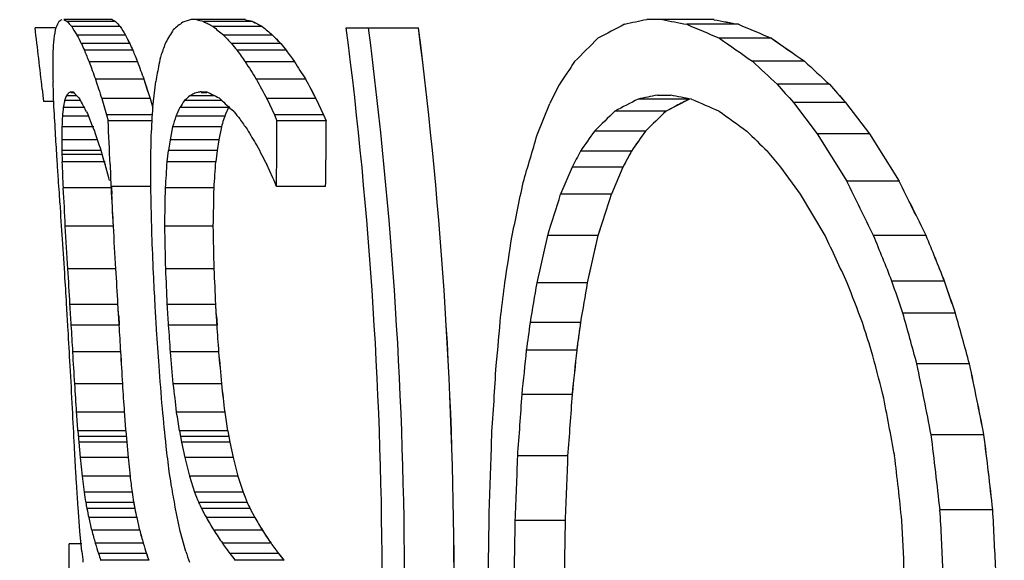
# Model space of a CAD drawing. Header units: millimetres. Extents: x 0 to 420, y 0 to 297.
# Tile 35 of 170: x 78.95 to 81, y 192.01 to 193.14. Entities that reach past the tile are written whole.
import ezdxf

# ---------------------------------------------------------------- set-up
doc = ezdxf.new("R2010")
doc.units = ezdxf.units.MM
doc.header["$LTSCALE"] = 23.1
doc.layers.get('0').update_dxf_attribs({"linetype": 'CONTINUOUS'})
doc.layers.add('03___PRT_ALL_CURVES', color=7, linetype='CONTINUOUS')
doc.layers.add('DIM_PILOTEES', color=7, linetype='CONTINUOUS')
doc.styles.get("Standard").update_dxf_attribs({"font": 'txt', "width": 0.7})
doc.dimstyles.new('DIMSTYLE_1', dxfattribs={"dimtxt": 2.5, "dimasz": 3.5, "dimexe": 2, "dimexo": 0, "dimtad": 1, "dimdec": 0, "dimlfac": 5, "dimdsep": 46, "dimtxsty": 'Standard', "dimblk": '_FILLED', "dimblk1": '_FILLED', "dimblk2": '_FILLED', "dimcen": 0.09, "dimazin": 2, "dimtp": 0.5, "dimtm": 0.5, "dimtfac": 1, "dimtdec": 0, "dimtofl": 0, "dimtmove": 0, "dimatfit": 3, "dimldrblk": '_FILLED', "dimfxl": 0, "dimtolj": 1, "dimarcsym": 0})

# ---------------------------------------------------------------- blocks, each defined once
blk = doc.blocks.new('_FILLED')
at = {"color": 0, "linetype": 'ByBlock'}
blk.add_solid([(0, 0), (-1, 0.14286), (-1, -0.14286)], dxfattribs=at)
blk = doc.blocks.new('*D1')
at = {"layer": 'DIM_PILOTEES', "color": 2, "linetype": 'Continuous'}
for p, q in [((83.9276, 250.0604), (41.8293, 250.0604)), ((43.8293, 250.0604), (43.8293, 210.7254)), ((43.8293, 171.3904), (43.8293, 210.7254)), ((73.8032, 171.3904), (41.8293, 171.3904))]:
    blk.add_line(p, q, dxfattribs=at)
at = {"layer": 'DIM_PILOTEES', "color": 2, "linetype": 'Continuous', "xscale": 3.5, "yscale": 3.5, "zscale": 3.5}
for p, rotation in [((43.8293, 250.0604), 90), ((43.8293, 171.3904), 270)]:
    blk.add_blockref('_FILLED', p, dxfattribs=dict(at, rotation=rotation))
at = {"layer": 'DIM_PILOTEES', "color": 2, "linetype": 'Continuous', "insert": (40.7043, 210.7254), "char_height": 2.5, "width": 8.303571, "attachment_point": 2, "rotation": 90, "line_spacing_factor": 0.9}
blk.add_mtext('{\\ftxt;\\W0.0001;\\H0.0001;\\~}{\\ftxt;\\W2.2142857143;\\H2.5; }{\\ftxt;\\W0.0001;\\H0.0001;\\~}', dxfattribs=at)
blk = doc.blocks.new('*D2')
at = {"layer": 'DIM_PILOTEES', "color": 2, "linetype": 'Continuous'}
for p, q in [((81.6884, 250.0604), (48.8891, 250.0604)), ((50.8891, 250.0604), (50.8891, 213.2554)), ((50.8891, 176.4504), (50.8891, 213.2554)), ((75.4494, 176.4504), (48.8891, 176.4504))]:
    blk.add_line(p, q, dxfattribs=at)
at = {"layer": 'DIM_PILOTEES', "color": 2, "linetype": 'Continuous', "xscale": 3.5, "yscale": 3.5, "zscale": 3.5}
for p, rotation in [((50.8891, 250.0604), 90), ((50.8891, 176.4504), 270)]:
    blk.add_blockref('_FILLED', p, dxfattribs=dict(at, rotation=rotation))
at = {"layer": 'DIM_PILOTEES', "color": 2, "linetype": 'Continuous', "insert": (47.7641, 213.2554), "char_height": 2.5, "width": 8.571429, "attachment_point": 2, "rotation": 90, "line_spacing_factor": 0.9}
blk.add_mtext('{\\ftxt;\\W0.0001;\\H0.0001;\\~}{\\ftxt;\\W2.2857142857;\\H2.5; }{\\ftxt;\\W0.0001;\\H0.0001;\\~}', dxfattribs=at)

msp = doc.modelspace()

# ---------------------------------------------------------------- linework, layer by layer
at = {"color": 7, "linetype": 'Continuous'}
for p, q in [((79.1389, 193.1402), (79.0378, 193.1402)), ((79.4173, 193.1402), (79.304, 193.1402)), ((80.3959, 193.1402), (80.2555, 193.1402)), ((79.0197, 193.1234), (78.9776, 193.1234)), ((79.1454, 193.1366), (79.0443, 193.1366)), ((79.1552, 193.1259), (79.0541, 193.1259)), ((79.4318, 193.1366), (79.3293, 193.1366)), ((79.4522, 193.1259), (79.3496, 193.1259)), ((79.6277, 193.1234), (79.7785, 193.1234)), ((80.4471, 193.1305), (80.339, 193.1305)), ((79.1663, 193.1081), (79.0652, 193.1081)), ((79.4738, 193.1081), (79.3711, 193.1081)), ((80.5157, 193.1016), (80.4072, 193.1016)), ((79.1754, 193.0902), (79.0742, 193.0902)), ((79.4908, 193.0902), (79.388, 193.0902)), ((79.1817, 193.0762), (79.0806, 193.0762)), ((79.5022, 193.0762), (79.3995, 193.0762)), ((79.1916, 193.0522), (79.0904, 193.0522)), ((79.5197, 193.0522), (79.4168, 193.0522)), ((80.5849, 193.0534), (80.4761, 193.0534)), ((79.2048, 193.0161), (79.1037, 193.0161)), ((79.2048, 193.0161), (79.2114, 192.9956)), ((79.5423, 193.0161), (79.4395, 193.0161)), ((78.9927, 192.9949), (78.9955, 192.9692)), ((79.0171, 192.9579), (79.0151, 193.0108)), ((79.2114, 192.9956), (79.2159, 192.9819)), ((79.2238, 192.9579), (79.2298, 193.0108)), ((80.6369, 193.0051), (80.5279, 193.0051)), ((79.0438, 192.9822), (79.043, 192.9812)), ((79.0648, 192.9812), (79.043, 192.9812)), ((79.0492, 192.988), (79.0478, 192.9873)), ((79.0522, 192.9893), (79.0571, 192.9893)), ((79.0571, 192.9873), (79.0522, 192.9873)), ((79.2181, 192.9751), (79.117, 192.9751)), ((79.117, 192.9751), (79.1269, 192.9413)), ((79.2159, 192.9819), (79.2181, 192.9751)), ((79.2181, 192.9751), (79.2237, 192.9561)), ((79.3052, 192.9832), (79.301, 192.9812)), ((79.3528, 192.9812), (79.301, 192.9812)), ((79.3174, 192.988), (79.3138, 192.9873)), ((79.3246, 192.9893), (79.3363, 192.9893)), ((79.3363, 192.9873), (79.3246, 192.9873)), ((79.5644, 192.9751), (79.4615, 192.9751)), ((79.4615, 192.9751), (79.4775, 192.9413)), ((79.5644, 192.9751), (79.5804, 192.9413)), ((80.2776, 192.9826), (80.3055, 192.9826)), ((79.0171, 192.9692), (78.9955, 192.9692)), ((79.0374, 192.9614), (79.0365, 192.9567)), ((79.0801, 192.9567), (79.0365, 192.9567)), ((79.0398, 192.9727), (79.0392, 192.971)), ((79.0722, 192.971), (79.0392, 192.971)), ((79.382, 192.9567), (79.28, 192.9567)), ((79.368, 192.971), (79.2897, 192.971)), ((80.0265, 192.8992), (80.0527, 192.9652)), ((80.3447, 192.9743), (80.2374, 192.9743)), ((80.3202, 192.9617), (80.296, 192.9491)), ((80.3447, 192.9743), (80.3365, 192.9701)), ((80.6709, 192.9671), (80.5617, 192.9671)), ((80.5617, 192.9671), (80.6114, 192.9016)), ((80.6709, 192.9671), (80.7208, 192.9016)), ((79.0892, 192.9383), (79.0347, 192.9383)), ((79.0852, 192.9475), (79.0825, 192.9523)), ((79.2238, 192.9413), (79.1269, 192.9413)), ((79.1269, 192.9413), (79.1302, 192.929)), ((79.3737, 192.9383), (79.2718, 192.9383)), ((79.3737, 192.9383), (79.3713, 192.9308)), ((79.375, 192.9414), (79.3737, 192.9383)), ((79.3934, 192.9475), (79.3881, 192.9523)), ((79.5804, 192.9413), (79.4775, 192.9413)), ((79.4775, 192.9413), (79.4828, 192.929)), ((79.5804, 192.9413), (79.5857, 192.929)), ((80.296, 192.9491), (80.1891, 192.9491)), ((79.0337, 192.9158), (79.0335, 192.8893)), ((79.1001, 192.9158), (79.0337, 192.9158)), ((79.2222, 192.929), (79.1302, 192.929)), ((79.265, 192.9158), (79.2595, 192.8893)), ((79.3668, 192.9158), (79.265, 192.9158)), ((79.3668, 192.9158), (79.3612, 192.8893)), ((79.5857, 192.929), (79.4828, 192.929)), ((80.2527, 192.9072), (80.1461, 192.9072)), ((80.7208, 192.9016), (80.6114, 192.9016)), ((80.6114, 192.9016), (80.6731, 192.8025)), ((80.7208, 192.9016), (80.7827, 192.8025)), ((79.1075, 192.8893), (79.0335, 192.8893)), ((79.0335, 192.8893), (79.0338, 192.8669)), ((79.2595, 192.8893), (79.2562, 192.8669)), ((79.3612, 192.8893), (79.2595, 192.8893)), ((79.3612, 192.8893), (79.3578, 192.8669)), ((79.1148, 192.8669), (79.0338, 192.8669)), ((79.0338, 192.8669), (79.0344, 192.8431)), ((79.1173, 192.8586), (79.034, 192.8586)), ((79.2535, 192.8431), (79.2562, 192.8669)), ((79.3578, 192.8669), (79.2562, 192.8669)), ((79.3578, 192.8669), (79.3551, 192.8431)), ((80.2234, 192.8652), (80.117, 192.8652)), ((80.5357, 192.8321), (80.5075, 192.8652)), ((79.1238, 192.8431), (79.0344, 192.8431)), ((79.1315, 192.8093), (79.1238, 192.8373)), ((79.1343, 192.8375), (79.1352, 192.8146)), ((79.3551, 192.8431), (79.2535, 192.8431)), ((79.4743, 192.8093), (79.4615, 192.8373)), ((80.0994, 192.8321), (80.0755, 192.7752)), ((80.2056, 192.8321), (80.0994, 192.8321)), ((80.2056, 192.8321), (80.1815, 192.7752)), ((80.5769, 192.7752), (80.5357, 192.8321)), ((79.1352, 192.8146), (79.1361, 192.7916)), ((79.133, 192.8037), (79.1315, 192.8093)), ((79.2195, 192.7916), (79.1361, 192.7916)), ((79.137, 192.7917), (79.1371, 192.7885)), ((79.4768, 192.8037), (79.4743, 192.8093)), ((79.4819, 192.7916), (79.4768, 192.8037)), ((79.5846, 192.7916), (79.4819, 192.7916)), ((80.7827, 192.8025), (80.6731, 192.8025)), ((79.1371, 192.7885), (79.0367, 192.7885)), ((79.1371, 192.7885), (79.1378, 192.7752)), ((79.3515, 192.7885), (79.25, 192.7885)), ((80.1815, 192.7752), (80.0755, 192.7752)), ((80.628, 192.689), (80.5769, 192.7752)), ((79.1412, 192.7087), (79.0408, 192.7087)), ((79.3499, 192.7087), (79.2485, 192.7087)), ((80.1541, 192.689), (80.0484, 192.689)), ((80.839, 192.6888), (80.7293, 192.6888)), ((79.1464, 192.6192), (79.0461, 192.6192)), ((79.3518, 192.6192), (79.2505, 192.6192)), ((80.1318, 192.59), (80.0263, 192.59)), ((80.8774, 192.5938), (80.7675, 192.5938)), ((79.1508, 192.5449), (79.0505, 192.5449)), ((79.3551, 192.5449), (79.2538, 192.5449)), ((80.9002, 192.5267), (80.7902, 192.5267)), ((79.1534, 192.5015), (79.0532, 192.5015)), ((79.3577, 192.5015), (79.2565, 192.5015)), ((80.1176, 192.5073), (80.0123, 192.5073)), ((79.1567, 192.4454), (79.0565, 192.4454)), ((79.3617, 192.4454), (79.2605, 192.4454)), ((80.1097, 192.449), (80.0045, 192.449)), ((80.9297, 192.4205), (80.8197, 192.4205)), ((79.1607, 192.3785), (79.0606, 192.3785)), ((79.3676, 192.3785), (79.2664, 192.3785)), ((80.1, 192.3567), (79.995, 192.3567)), ((79.1645, 192.3197), (79.0644, 192.3197)), ((79.3745, 192.3197), (79.2733, 192.3197)), ((79.1674, 192.2803), (79.0672, 192.2803)), ((79.0672, 192.2803), (79.0691, 192.2571)), ((79.1674, 192.2803), (79.1693, 192.2571)), ((79.3804, 192.2803), (79.2793, 192.2803)), ((79.2793, 192.2803), (79.2836, 192.2571)), ((79.3804, 192.2803), (79.3848, 192.2571)), ((79.1683, 192.2688), (79.0682, 192.2688)), ((79.1693, 192.2571), (79.0691, 192.2571)), ((79.0691, 192.2571), (79.0721, 192.2246)), ((79.1693, 192.2571), (79.1722, 192.2246)), ((79.3826, 192.2688), (79.2814, 192.2688)), ((79.3848, 192.2571), (79.2836, 192.2571)), ((79.2836, 192.2571), (79.2905, 192.2246)), ((79.3848, 192.2571), (79.3917, 192.2246)), ((80.9597, 192.2722), (80.8496, 192.2722)), ((79.1722, 192.2246), (79.0721, 192.2246)), ((79.0721, 192.2246), (79.076, 192.1858)), ((79.1722, 192.2246), (79.1761, 192.1858)), ((79.3917, 192.2246), (79.2905, 192.2246)), ((79.2905, 192.2246), (79.3003, 192.1858)), ((79.3917, 192.2246), (79.4015, 192.1858)), ((80.0908, 192.2282), (79.9858, 192.2282)), ((79.0635, 192.1826), (79.0627, 192.1956)), ((79.26, 192.1826), (79.258, 192.1956)), ((79.0637, 192.18), (79.0635, 192.1826)), ((79.0646, 192.1645), (79.0637, 192.18)), ((79.1761, 192.1858), (79.076, 192.1858)), ((79.076, 192.1858), (79.0801, 192.1526)), ((79.2604, 192.18), (79.26, 192.1826)), ((79.2628, 192.1645), (79.2604, 192.18)), ((79.4015, 192.1858), (79.3003, 192.1858)), ((79.3003, 192.1858), (79.3108, 192.1526)), ((79.1803, 192.1526), (79.0801, 192.1526)), ((79.4121, 192.1526), (79.3108, 192.1526)), ((79.0712, 192.0707), (79.0674, 192.1212)), ((79.1836, 192.1308), (79.0835, 192.1308)), ((79.186, 192.1179), (79.0859, 192.1179)), ((79.281, 192.0707), (79.2704, 192.1212)), ((79.4207, 192.1308), (79.3194, 192.1308)), ((79.4269, 192.1179), (79.3255, 192.1179)), ((80.9782, 192.1155), (80.868, 192.1155)), ((79.1899, 192.0991), (79.0897, 192.0991)), ((79.4368, 192.0991), (79.3354, 192.0991)), ((80.0855, 192.0928), (79.9806, 192.0928)), ((79.0751, 192.0282), (79.0712, 192.0707)), ((79.1961, 192.0727), (79.0959, 192.0727)), ((79.2925, 192.0282), (79.281, 192.0707)), ((79.4524, 192.0727), (79.3509, 192.0727)), ((79.0751, 192.0443), (79.0488, 192.0443)), ((79.2036, 192.0455), (79.1034, 192.0455)), ((79.4706, 192.0455), (79.369, 192.0455)), ((79.2102, 192.0242), (79.11, 192.0242)), ((79.2151, 192.0099), (79.1148, 192.0099)), ((79.4862, 192.0242), (79.3846, 192.0242)), ((79.4975, 192.0099), (79.3958, 192.0099))]:
    msp.add_line(p, q, dxfattribs=at)
for centre, radius, start, end in [((79.1741, 192.9463), 0.2396, 126.0026, 128.078), ((79.24, 193.5028), 0.4152, 240.8588, 241.8815), ((79.3411, 193.5043), 0.4165, 240.9479, 241.9703), ((79.9312, 190.9699), 2.2591, 106.1192, 106.5901), ((80.0898, 196.2596), 3.2142, 256.0496, 256.3146), ((80.1946, 196.2838), 3.2383, 256.1125, 256.3767), ((82.5234, 182.1523), 11.2194, 101.66253, 101.906), ((82.9525, 207.0954), 14.2073, 259.19064, 259.39978), ((83.0681, 207.2133), 14.3247, 259.24854, 259.45707), ((69.5498, 191.9504), 9.5004, 6.31211, 7.09219), ((80.2661, 192.923), 1.2617, 171.0553, 172.2572), ((79.4103, 192.9654), 0.4198, 156.1734, 158.4997), ((79.4932, 193.5367), 0.6013, 221.71, 223.0905), ((80.0468, 193.7297), 1.1619, 211.308, 212.3414), ((79.5928, 193.5364), 0.6, 221.784, 223.1691), ((80.1424, 193.7273), 1.1559, 211.3499, 212.3891), ((80.8725, 192.1341), 1.8841, 148.4784, 149.4079), ((80.0991, 192.0917), 1.3226, 127.9293, 129.0242), ((80.4008, 195.1441), 2.2756, 241.9096, 242.4871), ((81.0253, 195.129), 2.6116, 230.0842, 230.6969), ((80.5037, 195.1532), 2.2837, 242.0082, 242.5855), ((81.1234, 195.1307), 2.61, 230.185, 230.7994), ((70.5016, 191.9504), 9.2012, 352.67596, 7.32401), ((70.5704, 191.9504), 9.1791, 352.65821, 7.34176), ((70.5809, 191.9504), 9.2721, 352.73228, 7.26769), ((82.8313, 188.0797), 5.691, 117.44, 118.0716), ((83.8329, 201.2799), 8.8668, 246.79371, 247.27274), ((83.9408, 201.3206), 8.9041, 246.89804, 247.37712), ((80.7966, 193.9776), 1.9375, 206.6644, 207.257), ((80.8852, 193.9722), 1.9239, 206.6889, 207.2858), ((81.835, 195.4246), 3.3819, 223.2345, 223.6512), ((81.9252, 195.4202), 3.3697, 223.3251, 223.744), ((84.3431, 188.8699), 5.9547, 134.71781, 135.3799), ((85.9558, 200.9544), 9.6153, 234.7564, 235.25697), ((86.0356, 200.9494), 9.5946, 234.87862, 235.38181), ((82.0663, 192.924), 3.0551, 176.8293, 177.315), ((81.6362, 194.2395), 2.8079, 204.1601, 204.4738), ((81.7149, 194.2302), 2.7836, 204.1749, 204.4914), ((82.5948, 191.8642), 3.5628, 159.824, 160.2665), ((82.7429, 195.8215), 4.3261, 219.1502, 219.3898), ((82.7906, 195.7849), 4.2603, 219.2349, 219.4784), ((85.6908, 193.0105), 6.6764, 179.51379, 179.69252), ((82.7884, 194.5826), 4.0022, 202.1107, 202.4828), ((82.85, 194.5671), 3.9597, 202.1173, 202.4934), ((86.1207, 191.3612), 7.0879, 166.07348, 166.24687), ((83.8773, 196.2929), 5.5135, 215.692, 216.0003), ((83.9685, 196.2931), 5.5042, 215.7643, 216.0734), ((94.3233, 193.2984), 15.3109, 180.94337, 181.07622), ((85.2164, 195.2805), 6.5186, 199.98865, 200.32598), ((85.2285, 195.2479), 6.4238, 199.98725, 200.32956), ((94.5488, 190.2975), 15.5574, 169.82313, 169.95591), ((86.3365, 197.3708), 8.1568, 211.96865, 212.26745), ((86.3476, 197.3234), 8.0538, 212.02786, 212.33068), ((88.0064, 187.7581), 9.5115, 146.17686, 146.53031), ((89.7737, 202.9749), 13.5972, 226.85902, 227.15749), ((89.7721, 202.8981), 13.4656, 226.97836, 227.28042), ((91.8434, 197.1227), 13.3853, 197.86649, 198.05118), ((92.6386, 200.0755), 14.9684, 208.13927, 208.31759), ((92.44, 199.9275), 14.6327, 208.18527, 208.36777), ((96.7747, 184.5349), 18.7268, 153.11353, 153.24537), ((96.7324, 207.401), 21.6755, 221.61741, 221.75206), ((96.4779, 207.1333), 21.2259, 221.72895, 221.86669), ((79.5388, 192.7932), 0.5303, 159.2385, 160.2187), ((79.2613, 192.8145), 0.2746, 141.0127, 142.3695), ((79.1792, 192.7122), 0.3048, 114.6294, 115.2373), ((79.443, 193.3466), 0.5259, 222.7907, 224.6847), ((80.2614, 193.6128), 1.3513, 208.0783, 209.2594), ((80.2312, 191.9457), 1.392, 131.9348, 132.5599), ((80.0055, 191.518), 1.6239, 115.2095, 115.5455), ((79.9608, 189.5951), 3.4534, 100.6157, 100.7378), ((80.3274, 194.9783), 2.2222, 243.5127, 244.2482), ((81.2347, 194.9578), 2.7262, 226.6084, 227.3614), ((82.5752, 181.8658), 11.3517, 101.677, 101.88423), ((82.9491, 206.5412), 13.8138, 258.96707, 259.15026), ((58.9181, 191.8135), 20.1316, 3.08728, 3.25893), ((81.3668, 192.7158), 2.3427, 174.0994, 174.5512), ((80.14, 192.7516), 1.1224, 168.7291, 169.2248), ((59.373, 194.055), 19.8811, 356.66282, 356.83664), ((81.9589, 191.7471), 2.9393, 155.699, 156.0915), ((80.7839, 191.9472), 1.8112, 145.5825, 146.1289), ((82.0447, 191.7437), 2.926, 155.5088, 155.838), ((82.9225, 187.7491), 5.8747, 117.1973, 117.72877), ((83.056, 187.6623), 5.9639, 117.12889, 117.30477), ((83.806, 200.8298), 8.5827, 246.2461, 246.6661), ((84.13, 192.707), 5.1006, 177.401, 177.6536), ((81.499, 193.9849), 2.6272, 203.2577, 203.6054), ((84.6397, 191.2942), 5.614, 162.9707, 163.2103), ((82.5392, 195.4705), 4.0326, 218.7311, 218.9977), ((84.4743, 188.5151), 6.1663, 134.02272, 134.5801), ((84.5645, 188.4992), 6.1662, 133.80791, 134.36744), ((85.9499, 200.5314), 9.3926, 233.82971, 234.26501), ((82.6924, 194.3191), 3.8585, 201.055, 201.4029), ((68.7515, 192.414), 10.3915, 2.33588, 2.84111), ((84.6712, 191.2986), 5.5455, 162.883, 163.0449), ((83.7726, 195.984), 5.3277, 214.938, 215.2251), ((69.3161, 192.9292), 10.1667, 359.48332, 359.99908), ((69.279, 192.9463), 10.3068, 359.14025, 359.90406), ((65.3523, 192.0116), 13.6969, 3.50088, 3.70932), ((85.1886, 194.9874), 6.4329, 198.83103, 199.15073), ((65.761, 193.1795), 13.4623, 358.58884, 358.80055), ((86.272, 197.0238), 7.9911, 210.97488, 211.25913), ((46.8324, 202.6237), 34.5892, 343.49965, 343.67164), ((88.1116, 187.3589), 9.7074, 145.14097, 145.44267), ((88.1183, 187.3836), 9.6113, 144.92099, 145.22651), ((89.9328, 202.6113), 13.5581, 225.70388, 225.95873), ((91.7046, 196.6702), 13.1517, 196.7628, 196.94393), ((92.4839, 199.5704), 14.6601, 207.16602, 207.34096), ((96.5837, 184.0907), 18.6586, 151.94829, 152.06344), ((96.2311, 184.2604), 18.1739, 151.74005, 151.8585), ((67.3172, 192.0494), 11.7336, 3.72977, 3.90257), ((61.4825, 192.1017), 17.5676, 2.24054, 2.41894), ((67.714, 192.8402), 11.5052, 359.86282, 0.03873), ((61.8109, 193.9366), 17.4769, 356.23321, 356.41275), ((61.4646, 193.9969), 17.9277, 356.13501, 356.31006), ((69.279, 192.9295), 10.2038, 359.22584, 359.48348), ((68.2133, 192.0541), 10.8392, 3.71901, 4.01318), ((68.5765, 192.6479), 10.644, 0.58786, 0.88676), ((64.2155, 196.0067), 16.1042, 348.09857, 348.51299), ((59.0011, 182.0379), 24.1982, 26.11365, 26.41396), ((58.4638, 181.6826), 24.9357, 26.19223, 26.48385), ((67.1194, 192.1286), 11.9355, 2.78554, 3.16914), ((67.0389, 192.1316), 12.1161, 2.72982, 3.04475), ((67.5012, 192.9624), 11.75, 358.76282, 359.15201), ((67.4253, 192.9824), 11.9278, 358.6849, 359.0683), ((45.9354, 203.466), 35.7749, 342.46755, 342.61226), ((44.0617, 204.2027), 37.8844, 342.30696, 342.44373), ((68.9164, 192.0423), 10.1386, 3.60946, 4.04307), ((69.2546, 192.442), 9.9703, 1.37091, 1.81102), ((68.9969, 192.0729), 10.064, 3.11165, 3.62179), ((68.9804, 192.0748), 10.1805, 3.06547, 3.56975), ((69.3484, 192.4503), 9.9035, 0.97745, 1.49508), ((69.335, 192.4585), 10.018, 0.91936, 1.43106), ((64.1451, 196.1925), 16.2847, 347.2193, 347.57612), ((63.8767, 196.3163), 16.6767, 347.0888, 347.43742), ((60.0462, 182.994), 22.7508, 24.94752, 25.22274), ((65.9725, 186.6965), 15.927, 21.73216, 22.10058), ((65.7997, 186.564), 16.2387, 21.79715, 22.15866), ((69.3667, 192.0128), 9.6912, 3.47657, 3.95116), ((69.6723, 192.2333), 9.5602, 2.20131, 2.68182), ((67.601, 194.547), 12.5118, 351.00323, 351.4439), ((69.4927, 192.0069), 9.573, 3.22159, 3.66708), ((69.4904, 192.0078), 9.6753, 3.18257, 3.62333), ((69.812, 192.1512), 9.4501, 2.38761, 2.83855), ((69.8129, 192.1544), 9.5502, 2.34383, 2.79002), ((69.5334, 191.9798), 9.5269, 3.3574, 3.73549), ((69.8165, 192.0714), 9.4238, 2.83625, 3.21828), ((68.8786, 193.9057), 11.1581, 352.88395, 353.23042), ((67.6071, 194.6421), 12.5876, 350.23577, 350.61763), ((67.5035, 194.7024), 12.8037, 350.12802, 350.50356), ((66.2999, 187.0655), 15.3995, 20.69372, 21.0231), ((68.415, 188.3642), 13.0566, 18.5911, 18.90163), ((68.335, 188.287), 13.2612, 18.64533, 18.95117), ((69.5752, 191.9504), 9.494, 3.3273, 3.5901), ((69.5754, 191.9504), 9.5938, 3.29263, 3.55268), ((69.8696, 191.9504), 9.4031, 3.35986, 3.62521), ((69.8727, 191.9504), 9.501, 3.3252, 3.5878), ((69.5654, 191.9504), 9.4967, 3.26775, 3.54559), ((69.8323, 191.9504), 9.4148, 3.29651, 3.57677), ((69.6836, 193.4259), 10.3067, 354.38439, 354.97691), ((69.9625, 189.4692), 11.2512, 15.20724, 15.76891), ((69.932, 189.4216), 11.3992, 15.25249, 15.80697), ((69.5201, 191.9031), 9.5519, 3.25449, 3.5916), ((69.5189, 191.9024), 9.6531, 3.22451, 3.55808), ((69.796, 191.7994), 9.4866, 3.90446, 4.24414), ((69.7975, 191.797), 9.5861, 3.87789, 4.21403), ((68.9219, 193.9624), 11.1855, 352.22392, 352.5251), ((68.8695, 194.0023), 11.3471, 352.13213, 352.42909), ((68.5377, 188.5642), 12.791, 17.68078, 17.95489), ((69.5222, 191.9162), 9.5418, 3.00582, 3.45789), ((69.7733, 191.8231), 9.4819, 3.58866, 4.04387), ((69.2455, 191.8184), 9.831, 3.26625, 3.65637), ((69.237, 191.8164), 9.9396, 3.24228, 3.62814), ((69.486, 191.547), 9.8157, 4.85984, 5.25139), ((69.4796, 191.5405), 9.9235, 4.84446, 5.23174), ((69.7364, 193.4664), 10.3184, 353.82609, 354.34152), ((69.7128, 193.4939), 10.4494, 353.75191, 354.26096), ((69.9779, 189.5811), 11.1227, 14.45017, 14.94187), ((71.1403, 190.3897), 9.8901, 10.97223, 11.84875), ((71.1426, 190.3626), 10.0012, 11.00715, 11.87403), ((69.3047, 191.8551), 9.7624, 2.77107, 3.29741), ((69.5304, 191.6144), 9.7392, 4.19645, 4.7249), ((70.292, 192.9536), 9.6637, 355.94162, 356.81888), ((68.3123, 191.6507), 10.7729, 3.5606, 3.87422), ((68.2766, 191.6455), 10.9088, 3.54319, 3.8529), ((68.4695, 191.0803), 10.8747, 6.54432, 6.85648), ((68.4339, 191.0648), 11.0123, 6.54304, 6.85131), ((70.3581, 192.9784), 9.6569, 355.54424, 356.30854), ((70.355, 192.9958), 9.766, 355.49207, 356.24788), ((71.0799, 190.4417), 9.8567, 10.44214, 11.20258), ((68.5766, 191.7379), 10.4956, 2.78674, 3.21781), ((66.1893, 191.3678), 12.9102, 4.05333, 4.22845), ((66.0807, 191.3557), 13.1193, 4.04163, 4.21395), ((68.7477, 191.243), 10.5517, 5.46638, 5.89668), ((66.1509, 190.3155), 13.2746, 8.51194, 8.68373), ((66.0352, 190.2801), 13.4943, 8.52429, 8.69328), ((70.6707, 192.504), 9.2638, 357.58746, 358.55065), ((71.8966, 191.1418), 9.0241, 6.19398, 7.19559), ((71.9177, 191.1287), 9.1141, 6.21563, 7.20739), ((67.0255, 191.5582), 12.054, 3.03145, 3.28162), ((67.0815, 190.6925), 12.2689, 7.03722, 7.28457), ((70.7466, 192.5162), 9.2437, 357.37484, 358.21482), ((70.7556, 192.5252), 9.3399, 357.34613, 358.17747), ((71.7963, 191.1641), 9.0398, 5.8963, 6.75985), ((95.8446, 194.2489), 16.7957, 187.05572, 187.17015), ((96.0863, 197.4801), 17.5046, 197.60468, 197.71902), ((59.4875, 190.8637), 19.6203, 3.67499, 3.8016), ((85.8697, 193.1807), 6.867, 188.61095, 188.79424), ((85.8618, 193.1668), 6.7581, 188.6313, 188.81755), ((58.7925, 188.5471), 20.7875, 9.90061, 10.02168), ((86.5924, 195.003), 7.8196, 201.37835, 201.54932), ((86.5847, 194.9723), 7.707, 201.46133, 201.6349), ((82.9298, 192.8348), 3.9102, 190.3716, 190.5645), ((82.0966, 192.7295), 3.0722, 191.4832, 191.8405), ((82.9871, 192.8291), 3.8671, 190.4018, 190.5969), ((82.1675, 192.7256), 3.0428, 191.5196, 191.8803), ((83.677, 194.1945), 4.8216, 205.341, 205.5113), ((82.8549, 193.962), 3.9821, 207.5869, 207.8919), ((83.7351, 194.1832), 4.7777, 205.4406, 205.6126), ((82.9271, 193.9552), 3.9531, 207.6951, 208.0026), ((70.8065, 192.1815), 9.12, 358.80496, 359.57572), ((72.1849, 191.6222), 8.6971, 2.43489, 3.2514), ((72.2126, 191.617), 8.7797, 2.44589, 3.25472), ((81.4707, 192.6455), 2.4429, 192.9233, 193.5594), ((81.5505, 192.6427), 2.4224, 192.9678, 193.6094), ((82.2452, 193.7918), 3.3663, 210.1877, 210.7089), ((82.3267, 193.7882), 3.3473, 210.3051, 210.8299), ((70.8864, 192.1861), 9.0947, 358.73953, 359.41224), ((70.8997, 192.1898), 9.1863, 358.72894, 359.39495), ((72.0674, 191.6276), 8.7333, 2.35203, 3.05326), ((80.992, 192.5763), 1.9617, 194.8722, 195.6969), ((81.0777, 192.5744), 1.9473, 194.9276, 195.7587), ((81.787, 193.6713), 2.9137, 213.2728, 213.9159), ((81.875, 193.6702), 2.9019, 213.4001, 214.0467), ((69.5489, 191.9504), 9.5004, 359.65636, 0.56597), ((87.3996, 193.0056), 8.3817, 186.69607, 186.84996), ((80.7221, 192.5348), 1.691, 196.8189, 197.5747), ((80.8111, 192.5334), 1.6799, 196.8852, 197.6463), ((88.0194, 195.0237), 9.2267, 198.94418, 199.09101), ((81.5424, 193.6187), 2.6831, 215.8988, 216.4625), ((81.6339, 193.6192), 2.6752, 216.0334, 216.5998), ((80.5696, 192.5106), 1.5385, 198.4314, 198.9947), ((80.6603, 192.5096), 1.5291, 198.5063, 199.0733), ((81.4073, 193.5985), 2.5632, 217.8945, 218.3014), ((81.5008, 193.6001), 2.5577, 218.0339, 218.4425)]:
    msp.add_arc(centre, radius, start, end, dxfattribs=at)
at = {"layer": '03___PRT_ALL_CURVES', "color": 40, "linetype": 'Continuous'}
for p, q in [((79.2048, 193.0161), (79.2181, 192.9751)), ((80.6369, 193.0051), (80.654, 192.986)), ((79.2181, 192.9751), (79.2237, 192.9561)), ((79.5644, 192.9751), (79.5804, 192.9413)), ((80.654, 192.986), (80.6709, 192.9671)), ((80.3171, 192.9601), (80.296, 192.9491)), ((80.6709, 192.9671), (80.7208, 192.9016)), ((79.3737, 192.9383), (79.3713, 192.9308)), ((79.3764, 192.9444), (79.3737, 192.9383)), ((79.5804, 192.9413), (79.5857, 192.929)), ((79.3668, 192.9158), (79.3612, 192.8893)), ((80.7208, 192.9016), (80.7827, 192.8025)), ((79.3612, 192.8893), (79.3578, 192.8669)), ((79.3578, 192.8669), (79.3551, 192.8431)), ((80.2234, 192.8652), (80.2145, 192.8486)), ((80.2056, 192.8321), (80.1815, 192.7752)), ((80.2145, 192.8486), (80.2056, 192.8321)), ((79.137, 192.7917), (79.1371, 192.7885)), ((79.1523, 192.5201), (79.1534, 192.5015)), ((79.3566, 192.5201), (79.3577, 192.5015)), ((79.1674, 192.2803), (79.1693, 192.2571)), ((79.3804, 192.2803), (79.3848, 192.2571)), ((79.1693, 192.2571), (79.1722, 192.2246)), ((79.3848, 192.2571), (79.3917, 192.2246)), ((79.1722, 192.2246), (79.1761, 192.1858)), ((79.3917, 192.2246), (79.4015, 192.1858)), ((79.1836, 192.1308), (79.186, 192.1179)), ((79.4207, 192.1308), (79.4269, 192.1179))]:
    msp.add_line(p, q, dxfattribs=at)
for centre, radius, start, end in [((79.3423, 193.5063), 0.4188, 240.9511, 241.9678), ((80.1969, 196.2935), 3.2483, 256.1129, 256.3763), ((83.0756, 207.2529), 14.3649, 259.24887, 259.45682), ((79.5944, 193.5379), 0.6022, 221.7869, 223.1669), ((80.1441, 193.7284), 1.158, 211.351, 212.3883), ((80.5069, 195.1594), 2.2908, 242.0092, 242.5847), ((81.1267, 195.1347), 2.6152, 230.1857, 230.7988), ((70.5819, 191.9504), 9.2712, 352.73154, 7.26843), ((83.9502, 201.3429), 8.9283, 246.89877, 247.37656), ((80.8866, 193.9729), 1.9254, 206.6892, 207.2856), ((81.9276, 195.4225), 3.3731, 223.3254, 223.7439), ((86.0435, 200.9607), 9.6084, 234.87903, 235.3815), ((81.7105, 194.228), 2.7787, 204.1704, 204.3303), ((81.7309, 194.2353), 2.8003, 204.2953, 204.4515), ((82.7828, 195.7782), 4.2501, 219.2316, 219.3547), ((82.8163, 195.7978), 4.2884, 219.273, 219.3932), ((82.8513, 194.5676), 3.961, 202.1173, 202.4934), ((83.9706, 196.2947), 5.5068, 215.7644, 216.0734), ((85.2296, 195.2483), 6.425, 199.98728, 200.32953), ((86.3497, 197.3247), 8.0563, 212.02791, 212.33064), ((89.7757, 202.9019), 13.4709, 226.97842, 227.28037), ((92.4395, 199.9273), 14.6322, 208.18527, 208.36777), ((82.0465, 191.7429), 2.928, 155.5089, 155.7721), ((83.0603, 187.654), 5.9732, 117.04109, 117.33846), ((84.5588, 188.505), 6.1581, 133.80749, 134.36776), ((84.6712, 191.2986), 5.5455, 162.883, 163.0449), ((69.2749, 192.9463), 10.3109, 359.14038, 359.90389), ((88.1149, 187.3859), 9.6073, 144.92091, 145.22656), ((61.459, 193.9973), 17.9333, 356.13504, 356.31003), ((58.4731, 181.6872), 24.9252, 26.19218, 26.48392), ((67.0396, 192.1317), 12.1153, 2.72981, 3.1077), ((67.4223, 192.9825), 11.9308, 358.68494, 359.06825), ((44.0231, 204.215), 37.9249, 342.30702, 342.44365), ((68.9799, 192.0748), 10.181, 3.06548, 3.56973), ((69.3337, 192.4585), 10.0193, 0.91939, 1.43102), ((63.8644, 196.319), 16.6893, 347.08892, 347.43728), ((65.8074, 186.5671), 16.2303, 21.79707, 22.15876), ((69.4903, 192.0078), 9.6754, 3.18257, 3.62333), ((69.8126, 192.1543), 9.5505, 2.34384, 2.79001), ((67.4972, 194.7035), 12.8101, 350.1281, 350.50346), ((68.3207, 188.2837), 13.2758, 18.79253, 18.94476), ((69.5754, 191.9504), 9.5938, 3.40442, 3.55268), ((69.8727, 191.9504), 9.501, 3.43808, 3.5878), ((68.3506, 188.2892), 13.2457, 18.65788, 18.81145), ((69.9381, 189.4233), 11.3929, 15.25235, 15.80714), ((69.519, 191.9024), 9.653, 3.22451, 3.55808), ((69.7977, 191.7971), 9.5859, 3.87788, 4.21404), ((68.8862, 193.9989), 11.3301, 352.28699, 352.43513), ((68.8494, 194.0068), 11.3676, 352.12348, 352.27221), ((69.2372, 191.8164), 9.9395, 3.24228, 3.62814), ((69.4802, 191.5406), 9.9228, 4.84444, 5.23175), ((69.7089, 193.4943), 10.4532, 353.75199, 354.26085), ((71.1488, 190.3639), 9.9948, 11.00691, 11.87434), ((68.2768, 191.6455), 10.9086, 3.54319, 3.8529), ((68.4349, 191.065), 11.0113, 6.54303, 6.85132), ((70.3515, 192.996), 9.7695, 355.49218, 356.24773), ((66.0808, 191.3557), 13.1192, 4.04163, 4.21395), ((66.0362, 190.2802), 13.4933, 8.52428, 8.69329), ((71.9215, 191.1291), 9.1102, 6.21544, 7.20763), ((70.7537, 192.5253), 9.3418, 357.3462, 358.17737), ((95.8442, 194.2489), 16.7953, 187.05572, 187.17015), ((96.086, 197.48), 17.5043, 197.60468, 197.71902), ((85.8622, 193.1668), 6.7584, 188.6313, 188.81755), ((86.5856, 194.9727), 7.7079, 201.46134, 201.63489), ((82.168, 192.7257), 3.0433, 191.5196, 191.8803), ((82.9284, 193.9559), 3.9546, 207.6952, 208.0026), ((72.214, 191.6171), 8.7783, 2.44583, 3.25479), ((81.5514, 192.6429), 2.4233, 192.9679, 193.6093), ((82.3289, 193.7895), 3.3498, 210.3053, 210.8297), ((70.8991, 192.1898), 9.1869, 358.72896, 359.39492), ((81.0788, 192.5747), 1.9484, 194.9279, 195.7585), ((81.8776, 193.6719), 2.905, 213.4005, 214.0464), ((80.812, 192.5337), 1.6809, 196.8855, 197.6461), ((81.6363, 193.6209), 2.6781, 216.0338, 216.5995), ((80.6568, 192.5084), 1.5254, 198.5065, 198.7747), ((80.669, 192.5117), 1.5381, 198.744, 199.0422), ((81.4932, 193.5942), 2.5481, 218.0348, 218.2282), ((81.5139, 193.6077), 2.5728, 218.1786, 218.3935)]:
    msp.add_arc(centre, radius, start, end, dxfattribs=at)

# ---------------------------------------------------------------- dimensions: what is measured, and where the dimension line sits
at = {"layer": 'DIM_PILOTEES', "color": 2, "linetype": 'Continuous'}
for base, p1, p2, angle, text, picture, middle in [((43.8293, 171.3904), (83.9276, 250.0604), (73.8032, 171.3904), 270, '{\\ftxt;\\W0.0001;\\H0.0001;\\~}{\\ftxt;\\W2.2142857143;\\H2.5; }{\\ftxt;\\W0.0001;\\H0.0001;\\~}', '*D1', (43.8293, 210.3683)), ((50.8891, 250.0604), (75.4494, 176.4504), (81.6884, 250.0604), 90, '{\\ftxt;\\W0.0001;\\H0.0001;\\~}{\\ftxt;\\W2.2857142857;\\H2.5; }{\\ftxt;\\W0.0001;\\H0.0001;\\~}', '*D2', (50.8891, 212.8983))]:
    dim = msp.add_linear_dim(base=base, p1=p1, p2=p2, angle=angle, text=text, dimstyle='DIMSTYLE_1', dxfattribs=at)
    dim.commit()
    dim.dimension.update_dxf_attribs({"geometry": picture, "text_midpoint": middle, "dimtype": 160})

doc.saveas('drawing.dxf')
